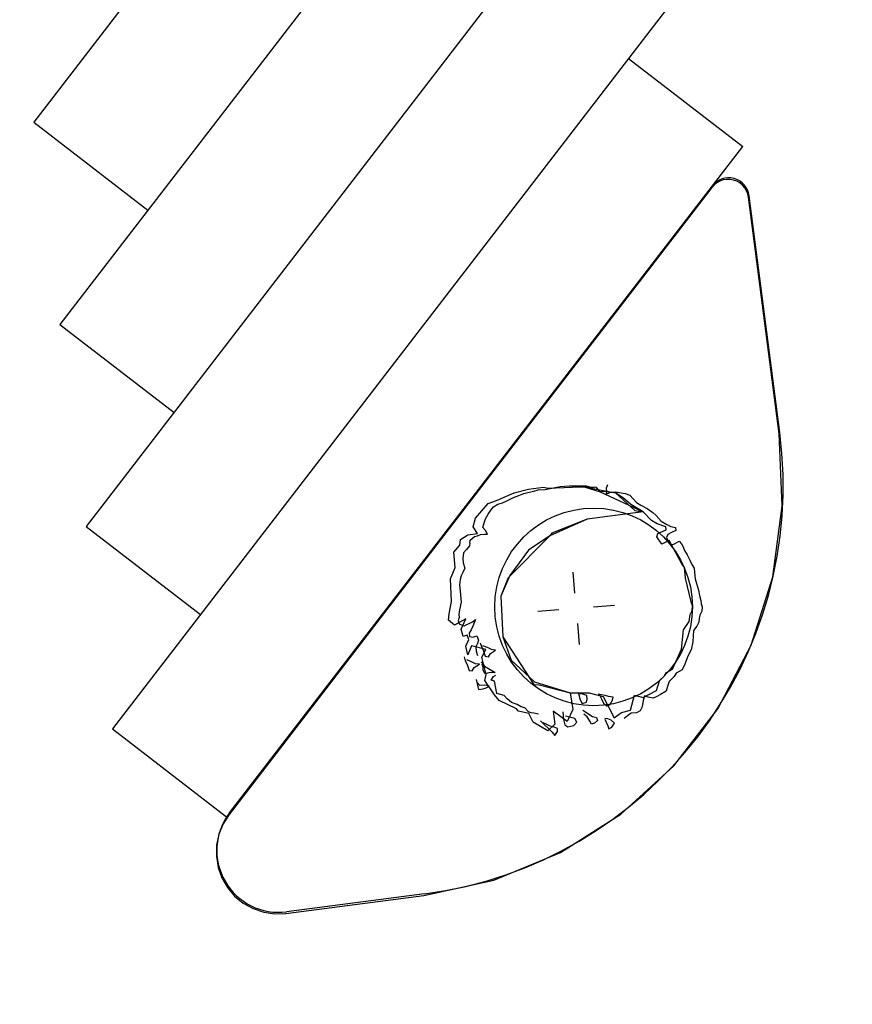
# Model space of a CAD drawing. Extents: x 446005 to 446745, y 447032 to 448234.
# Tile 29 of 127: x 446304 to 446324, y 447162 to 447185. Entities that reach past the tile are written whole.
import ezdxf

# ---------------------------------------------------------------- set-up
doc = ezdxf.new("R2010")
doc.units = 0
doc.header["$LTSCALE"] = 2
doc.header["$MEASUREMENT"] = 0
doc.linetypes.add('AUSGEZOGEN', pattern=[0])
for name, color, linetype in [('BOESCHG', 250, 'AUSGEZOGEN'), ('DB-Autohof', 15, 'CONTINUOUS'), ('FBRTOP', 250, 'AUSGEZOGEN')]:
    doc.layers.add(name, color=color, linetype=linetype)

msp = doc.modelspace()

# ---------------------------------------------------------------- linework, layer by layer
at = {"layer": 'BOESCHG'}
msp.add_lwpolyline([(446482.746, 447140.555, 0.000007), (446485.092, 447124.399, 0.000282)], format="xyb", dxfattribs=at)
at = {"layer": 'DB-Autohof', "linetype": 'Continuous'}
for p, q in [((446318.609, 447202.055), (446303.94, 447183.007)), ((446319.246, 447197.147), (446304.577, 447178.099)), ((446319.884, 447192.238), (446305.215, 447173.19)), ((446320.521, 447187.329), (446305.852, 447168.282)), ((446318.385, 447184.557), (446321.159, 447182.421)), ((446303.94, 447183.007), (446306.713, 447180.871)), ((446320.422, 447181.464), (446321.159, 447182.421)), ((446308.699, 447166.241), (446320.422, 447181.464)), ((446320.464, 447181.488), (446320.408, 447181.426)), ((446320.531, 447181.54), (446320.464, 447181.488)), ((446320.605, 447181.58), (446320.531, 447181.54)), ((446320.684, 447181.607), (446320.605, 447181.58)), ((446320.767, 447181.62), (446320.684, 447181.607)), ((446320.851, 447181.619), (446320.767, 447181.62)), ((446320.934, 447181.604), (446320.851, 447181.619)), ((446321.013, 447181.575), (446320.934, 447181.604)), ((446321.086, 447181.534), (446321.013, 447181.575)), ((446321.151, 447181.481), (446321.086, 447181.534)), ((446321.207, 447181.417), (446321.151, 447181.481)), ((446320.408, 447181.426), (446313.81, 447172.858)), ((446321.251, 447181.346), (446321.207, 447181.417)), ((446321.282, 447181.268), (446321.251, 447181.346)), ((446321.3, 447181.186), (446321.282, 447181.268)), ((446322.06, 447175.478), (446321.314, 447181.224)), ((446322.046, 447175.44), (446321.3, 447181.186)), ((446304.577, 447178.099), (446307.351, 447175.963)), ((446322.119, 447173.698), (446322.046, 447175.44)), ((446315.609, 447174.012), (446315.956, 447174.097)), ((446315.845, 447173.996), (446315.973, 447174.025)), ((446315.845, 447173.996), (446315.973, 447174.025)), ((446315.956, 447174.097), (446316.324, 447174.147)), ((446315.973, 447174.025), (446316.083, 447174.053)), ((446315.973, 447174.025), (446316.083, 447174.053)), ((446316.083, 447174.053), (446316.192, 447174.081)), ((446316.083, 447174.053), (446316.192, 447174.081)), ((446316.192, 447174.081), (446316.359, 447174.095)), ((446316.192, 447174.081), (446316.359, 447174.095)), ((446316.324, 447174.147), (446316.429, 447174.122)), ((446316.359, 447174.095), (446316.561, 447174.13)), ((446316.359, 447174.095), (446316.561, 447174.13)), ((446316.429, 447174.122), (446317.021, 447174.144)), ((446316.561, 447174.13), (446316.726, 447174.163)), ((446316.561, 447174.13), (446316.726, 447174.163)), ((446316.726, 447174.163), (446316.948, 447174.182)), ((446316.726, 447174.163), (446316.948, 447174.182)), ((446316.948, 447174.182), (446317.171, 447174.182)), ((446316.948, 447174.182), (446317.171, 447174.182)), ((446317.021, 447174.144), (446317.311, 447174.155)), ((446317.171, 447174.182), (446317.358, 447174.178)), ((446317.171, 447174.182), (446317.358, 447174.178)), ((446317.311, 447174.155), (446317.694, 447174.038)), ((446317.61, 447174.143), (446317.311, 447174.155)), ((446317.311, 447174.155), (446318.068, 447174.013)), ((446317.358, 447174.178), (446317.472, 447174.151)), ((446317.358, 447174.178), (446317.472, 447174.151)), ((446317.472, 447174.151), (446317.548, 447174.138)), ((446317.472, 447174.151), (446317.548, 447174.138)), ((446317.694, 447174.038), (446317.61, 447174.143)), ((446317.768, 447174.044), (446317.694, 447174.038)), ((446317.694, 447174.038), (446318.741, 447173.548)), ((446318.068, 447174.013), (446317.768, 447174.044)), ((446317.853, 447174.052), (446317.841, 447173.977)), ((446317.841, 447173.977), (446317.93, 447174.021)), ((446317.877, 447174.203), (446317.847, 447174.126)), ((446317.847, 447174.126), (446317.853, 447174.052)), ((446317.93, 447174.021), (446318.004, 447174.027)), ((446318.004, 447174.027), (446318.078, 447174.034)), ((446318.078, 447174.034), (446318.211, 447174.008)), ((446314.978, 447173.755), (446315.177, 447173.827)), ((446315.177, 447173.827), (446315.609, 447174.012)), ((446315.324, 447173.766), (446315.413, 447173.811)), ((446315.324, 447173.766), (446315.413, 447173.811)), ((446315.413, 447173.811), (446315.592, 447173.9)), ((446315.413, 447173.811), (446315.592, 447173.9)), ((446315.592, 447173.9), (446315.719, 447173.948)), ((446315.592, 447173.9), (446315.719, 447173.948)), ((446315.719, 447173.948), (446315.845, 447173.996)), ((446315.719, 447173.948), (446315.845, 447173.996)), ((446318.266, 447173.88), (446318.068, 447174.013)), ((446318.068, 447174.013), (446318.538, 447173.583)), ((446318.211, 447174.008), (446318.305, 447173.997)), ((446318.446, 447173.728), (446318.266, 447173.88)), ((446318.305, 447173.997), (446318.42, 447173.951)), ((446318.42, 447173.951), (446318.502, 447173.864)), ((446318.502, 447173.864), (446318.584, 447173.778)), ((446314.673, 447173.394), (446314.978, 447173.755)), ((446314.974, 447173.495), (446315.04, 447173.593)), ((446314.974, 447173.495), (446315.04, 447173.593)), ((446315.04, 447173.593), (446315.108, 447173.674)), ((446315.04, 447173.593), (446315.108, 447173.674)), ((446315.108, 447173.674), (446315.214, 447173.738)), ((446315.108, 447173.674), (446315.214, 447173.738)), ((446315.214, 447173.738), (446315.324, 447173.766)), ((446315.214, 447173.738), (446315.324, 447173.766)), ((446318.741, 447173.548), (446317.38, 447173.372)), ((446318.741, 447173.548), (446317.38, 447173.372)), ((446318.741, 447173.548), (446318.446, 447173.728)), ((446318.538, 447173.583), (446318.741, 447173.548)), ((446318.584, 447173.778), (446318.683, 447173.712)), ((446318.683, 447173.712), (446318.838, 447173.631)), ((446318.945, 447173.341), (446318.741, 447173.548)), ((446318.838, 447173.631), (446318.977, 447173.531)), ((446321.888, 447171.97), (446322.119, 447173.698)), ((446314.616, 447173.184), (446314.673, 447173.394)), ((446314.88, 447173.282), (446314.909, 447173.377)), ((446314.88, 447173.282), (446314.909, 447173.377)), ((446314.909, 447173.377), (446314.974, 447173.495)), ((446314.909, 447173.377), (446314.974, 447173.495)), ((446317.38, 447173.372), (446316.475, 447172.97)), ((446317.38, 447173.372), (446316.521, 447173.033)), ((446319.082, 447173.259), (446318.945, 447173.341)), ((446318.977, 447173.531), (446319.057, 447173.463)), ((446319.057, 447173.463), (446319.181, 447173.325)), ((446319.181, 447173.325), (446319.318, 447173.243)), ((446305.215, 447173.19), (446307.988, 447171.054)), ((446314.722, 447173.025), (446314.616, 447173.184)), ((446314.852, 447173.168), (446314.88, 447173.282)), ((446314.852, 447173.168), (446314.88, 447173.282)), ((446314.914, 447173.098), (446314.852, 447173.168)), ((446314.914, 447173.098), (446314.852, 447173.168)), ((446314.959, 447173.009), (446314.914, 447173.098)), ((446314.959, 447173.009), (446314.914, 447173.098)), ((446319.293, 447173.184), (446319.082, 447173.259)), ((446319.102, 447173.019), (446319.299, 447173.11)), ((446319.299, 447173.11), (446319.293, 447173.184)), ((446319.318, 447173.243), (446319.415, 447173.195)), ((446319.415, 447173.195), (446319.529, 447173.168)), ((446319.536, 447173.093), (446319.428, 447173.047)), ((446319.529, 447173.168), (446319.536, 447173.093)), ((446313.81, 447172.858), (446308.685, 447166.203)), ((446314.287, 447172.739), (446314.306, 447172.879)), ((446314.306, 447172.879), (446314.483, 447172.987)), ((446314.483, 447172.987), (446314.722, 447173.025)), ((446314.53, 447172.787), (446314.542, 447172.862)), ((446314.53, 447172.787), (446314.542, 447172.862)), ((446314.542, 447172.862), (446314.647, 447172.946)), ((446314.542, 447172.862), (446314.647, 447172.946)), ((446314.647, 447172.946), (446314.72, 447172.97)), ((446314.647, 447172.946), (446314.72, 447172.97)), ((446314.72, 447172.97), (446314.792, 447172.995)), ((446314.72, 447172.97), (446314.792, 447172.995)), ((446314.792, 447172.995), (446314.885, 447173.003)), ((446314.792, 447172.995), (446314.885, 447173.003)), ((446314.885, 447173.003), (446314.959, 447173.009)), ((446314.885, 447173.003), (446314.959, 447173.009)), ((446316.475, 447172.97), (446315.463, 447171.949)), ((446316.475, 447172.97), (446315.956, 447172.62)), ((446316.521, 447173.033), (446316.475, 447172.97)), ((446319.071, 447172.942), (446319.102, 447173.019)), ((446319.198, 447172.766), (446319.071, 447172.942)), ((446319.376, 447172.855), (446319.198, 447172.766)), ((446319.338, 447173.002), (446319.307, 447172.925)), ((446319.307, 447172.925), (446319.352, 447172.836)), ((446319.428, 447173.047), (446319.338, 447173.002)), ((446319.352, 447172.836), (446319.434, 447172.75)), ((446319.685, 447172.285), (446319.376, 447172.855)), ((446319.506, 447172.774), (446319.613, 447172.839)), ((446319.613, 447172.839), (446319.674, 447172.77)), ((446314.143, 447172.568), (446314.287, 447172.739)), ((446314.451, 447172.637), (446314.379, 447172.552)), ((446314.451, 447172.637), (446314.379, 447172.552)), ((446314.524, 447172.723), (446314.451, 447172.637)), ((446314.524, 447172.723), (446314.451, 447172.637)), ((446314.53, 447172.787), (446314.524, 447172.723)), ((446314.53, 447172.787), (446314.524, 447172.723)), ((446315.956, 447172.62), (446315.506, 447172.004)), ((446319.434, 447172.75), (446319.506, 447172.774)), ((446319.674, 447172.77), (446319.717, 447172.699)), ((446319.717, 447172.699), (446319.744, 447172.608)), ((446319.744, 447172.608), (446319.809, 447172.501)), ((446314.173, 447172.2), (446314.143, 447172.568)), ((446314.379, 447172.552), (446314.364, 447172.418)), ((446314.379, 447172.552), (446314.364, 447172.418)), ((446314.364, 447172.418), (446314.372, 447172.313)), ((446314.364, 447172.418), (446314.372, 447172.313)), ((446319.809, 447172.501), (446319.875, 447172.377)), ((446319.875, 447172.377), (446319.921, 447172.269)), ((446314.064, 447171.926), (446314.173, 447172.2)), ((446314.41, 447172.184), (446314.366, 447172.074)), ((446314.41, 447172.184), (446314.366, 447172.074)), ((446314.372, 447172.313), (446314.41, 447172.184)), ((446314.372, 447172.313), (446314.41, 447172.184)), ((446319.748, 447172.197), (446319.685, 447172.285)), ((446319.77, 447171.938), (446319.748, 447172.197)), ((446319.921, 447172.269), (446319.984, 447172.181)), ((446319.984, 447172.181), (446319.992, 447172.088)), ((446314.084, 447171.371), (446314.064, 447171.926)), ((446314.3, 447171.91), (446314.285, 447171.776)), ((446314.3, 447171.91), (446314.285, 447171.776)), ((446314.32, 447171.991), (446314.3, 447171.91)), ((446314.32, 447171.991), (446314.3, 447171.91)), ((446314.366, 447172.074), (446314.32, 447171.991)), ((446314.366, 447172.074), (446314.32, 447171.991)), ((446315.506, 447172.004), (446315.286, 447171.505)), ((446315.463, 447171.949), (446315.286, 447171.505)), ((446317.084, 447171.576), (446317.041, 447172.086)), ((446319.913, 447171.335), (446319.77, 447171.938)), ((446319.992, 447172.088), (446320, 447171.996)), ((446320, 447171.996), (446320.006, 447171.922)), ((446320.006, 447171.922), (446320.034, 447171.812)), ((446321.361, 447170.309), (446321.888, 447171.97)), ((446314.285, 447171.776), (446314.292, 447171.697)), ((446314.285, 447171.776), (446314.292, 447171.697)), ((446314.292, 447171.697), (446314.305, 447171.539)), ((446314.292, 447171.697), (446314.305, 447171.539)), ((446320.034, 447171.812), (446320.085, 447171.649)), ((446320.085, 447171.649), (446320.114, 447171.521)), ((446314.305, 447171.539), (446314.314, 447171.434)), ((446314.305, 447171.539), (446314.314, 447171.434)), ((446314.314, 447171.434), (446314.32, 447171.355)), ((446314.314, 447171.434), (446314.32, 447171.355)), ((446315.286, 447171.505), (446315.334, 447170.513)), ((446315.286, 447171.505), (446315.334, 447170.513)), ((446320.114, 447171.521), (446320.143, 447171.393)), ((446320.143, 447171.393), (446320.15, 447171.319)), ((446314.029, 447171.076), (446314.084, 447171.371)), ((446314.283, 447171.166), (446314.265, 447171.059)), ((446314.283, 447171.166), (446314.265, 447171.059)), ((446314.32, 447171.355), (446314.283, 447171.166)), ((446314.32, 447171.355), (446314.283, 447171.166)), ((446316.692, 447171.173), (446316.182, 447171.131)), ((446317.538, 447171.241), (446318.048, 447171.283)), ((446319.881, 447171.053), (446319.929, 447171.15)), ((446319.938, 447171.263), (446319.913, 447171.335)), ((446319.929, 447171.15), (446319.938, 447171.263)), ((446320.15, 447171.319), (446320.174, 447171.246)), ((446320.174, 447171.246), (446320.165, 447171.134)), ((446314.016, 447170.915), (446314.029, 447171.076)), ((446314.158, 447170.795), (446314.016, 447170.915)), ((446314.437, 447170.951), (446314.158, 447170.795)), ((446314.272, 447170.98), (446314.252, 447170.899)), ((446314.272, 447170.98), (446314.252, 447170.899)), ((446314.265, 447171.059), (446314.272, 447170.98)), ((446314.265, 447171.059), (446314.272, 447170.98)), ((446314.325, 447170.703), (446314.437, 447170.951)), ((446314.599, 447170.875), (446314.673, 447170.934)), ((446314.599, 447170.875), (446314.673, 447170.934)), ((446314.673, 447170.934), (446314.607, 447170.77)), ((446314.673, 447170.934), (446314.607, 447170.77)), ((446319.858, 447170.883), (446319.881, 447171.053)), ((446320.105, 447170.961), (446320.094, 447170.867)), ((446320.117, 447171.037), (446320.105, 447170.961)), ((446320.165, 447171.134), (446320.117, 447171.037)), ((446314.252, 447170.899), (446314.285, 447170.822)), ((446314.252, 447170.899), (446314.285, 447170.822)), ((446314.285, 447170.822), (446314.395, 447170.779)), ((446314.285, 447170.822), (446314.395, 447170.779)), ((446314.367, 447170.521), (446314.325, 447170.703)), ((446314.395, 447170.779), (446314.599, 447170.875)), ((446314.395, 447170.779), (446314.599, 447170.875)), ((446314.561, 447170.687), (446314.515, 447170.603)), ((446314.561, 447170.687), (446314.515, 447170.603)), ((446314.607, 447170.77), (446314.561, 447170.687)), ((446314.607, 447170.77), (446314.561, 447170.687)), ((446317.146, 447170.838), (446317.189, 447170.328)), ((446319.672, 447170.215), (446319.725, 447170.686)), ((446319.725, 447170.686), (446319.858, 447170.883)), ((446320.046, 447170.77), (446319.962, 447170.669)), ((446320.094, 447170.867), (446320.046, 447170.77)), ((446314.47, 447170.556), (446314.367, 447170.521)), ((446314.439, 447170.289), (446314.505, 447170.453)), ((446314.505, 447170.453), (446314.47, 447170.556)), ((446314.515, 447170.603), (446314.522, 447170.524)), ((446314.515, 447170.603), (446314.522, 447170.524)), ((446314.522, 447170.524), (446314.603, 447170.505)), ((446314.522, 447170.524), (446314.603, 447170.505)), ((446314.603, 447170.505), (446314.706, 447170.54)), ((446314.603, 447170.505), (446314.706, 447170.54)), ((446314.706, 447170.54), (446314.741, 447170.437)), ((446314.706, 447170.54), (446314.741, 447170.437)), ((446314.741, 447170.437), (446314.722, 447170.356)), ((446314.741, 447170.437), (446314.722, 447170.356)), ((446315.334, 447170.513), (446315.535, 447169.948)), ((446315.334, 447170.513), (446316.085, 447169.357)), ((446319.954, 447170.538), (446319.948, 447170.389)), ((446319.962, 447170.669), (446319.954, 447170.538)), ((446314.483, 447170.08), (446314.439, 447170.289)), ((446314.576, 447170.293), (446314.483, 447170.08)), ((446314.918, 447170.21), (446314.576, 447170.293)), ((446314.722, 447170.356), (446314.675, 447170.272)), ((446314.722, 447170.356), (446314.675, 447170.272)), ((446314.675, 447170.272), (446314.684, 447170.167)), ((446314.675, 447170.272), (446314.684, 447170.167)), ((446314.786, 447170.368), (446314.812, 447170.277)), ((446314.786, 447170.368), (446314.812, 447170.277)), ((446314.812, 447170.277), (446314.857, 447170.187)), ((446314.812, 447170.277), (446314.857, 447170.187)), ((446314.823, 447170.02), (446314.918, 447170.21)), ((446314.963, 447170.252), (446314.848, 447170.298)), ((446314.963, 447170.252), (446314.848, 447170.298)), ((446315.061, 447170.204), (446314.963, 447170.252)), ((446315.061, 447170.204), (446314.963, 447170.252)), ((446315.031, 447170.109), (446315.155, 447170.194)), ((446315.031, 447170.109), (446315.155, 447170.194)), ((446315.155, 447170.194), (446315.061, 447170.204)), ((446315.155, 447170.194), (446315.061, 447170.204)), ((446319.451, 447169.731), (446319.672, 447170.215)), ((446319.908, 447170.199), (446319.828, 447170.043)), ((446319.948, 447170.389), (446319.908, 447170.199)), ((446320.554, 447168.764), (446321.361, 447170.309)), ((446314.395, 447170.025), (446314.421, 447169.935)), ((446314.395, 447170.025), (446314.421, 447169.935)), ((446314.573, 447169.91), (446314.457, 447169.956)), ((446314.573, 447169.91), (446314.457, 447169.956)), ((446314.684, 447170.167), (446314.719, 447170.064)), ((446314.684, 447170.167), (446314.719, 447170.064)), ((446314.93, 447169.603), (446314.823, 447170.02)), ((446314.857, 447170.187), (446314.882, 447170.115)), ((446314.857, 447170.187), (446314.882, 447170.115)), ((446314.882, 447170.115), (446314.906, 447170.043)), ((446314.882, 447170.115), (446314.906, 447170.043)), ((446314.906, 447170.043), (446314.982, 447170.03)), ((446314.906, 447170.043), (446314.982, 447170.03)), ((446314.982, 447170.03), (446315.031, 447170.109)), ((446314.982, 447170.03), (446315.031, 447170.109)), ((446319.828, 447170.043), (446319.751, 447169.851)), ((446314.421, 447169.935), (446314.466, 447169.845)), ((446314.421, 447169.935), (446314.466, 447169.845)), ((446314.466, 447169.845), (446314.491, 447169.773)), ((446314.466, 447169.845), (446314.491, 447169.773)), ((446314.491, 447169.773), (446314.515, 447169.7)), ((446314.491, 447169.773), (446314.515, 447169.7)), ((446314.67, 447169.862), (446314.573, 447169.91)), ((446314.67, 447169.862), (446314.573, 447169.91)), ((446314.591, 447169.688), (446314.64, 447169.766)), ((446314.591, 447169.688), (446314.64, 447169.766)), ((446314.64, 447169.766), (446314.764, 447169.851)), ((446314.64, 447169.766), (446314.764, 447169.851)), ((446314.764, 447169.851), (446314.67, 447169.862)), ((446314.764, 447169.851), (446314.67, 447169.862)), ((446314.806, 447169.904), (446314.89, 447169.799)), ((446314.806, 447169.904), (446314.89, 447169.799)), ((446314.854, 447169.777), (446314.829, 447169.85)), ((446314.854, 447169.777), (446314.829, 447169.85)), ((446314.86, 447169.703), (446314.854, 447169.777)), ((446314.86, 447169.703), (446314.854, 447169.777)), ((446314.89, 447169.799), (446315.027, 447169.717)), ((446314.89, 447169.799), (446315.027, 447169.717)), ((446315.027, 447169.717), (446315.144, 447169.652)), ((446315.027, 447169.717), (446315.144, 447169.652)), ((446315.535, 447169.948), (446316.101, 447169.424)), ((446319.309, 447169.645), (446319.451, 447169.731)), ((446319.688, 447169.715), (446319.546, 447169.628)), ((446319.751, 447169.851), (446319.688, 447169.715)), ((446314.515, 447169.7), (446314.591, 447169.688)), ((446314.515, 447169.7), (446314.591, 447169.688)), ((446314.687, 447169.476), (446314.744, 447169.238)), ((446314.687, 447169.476), (446314.744, 447169.238)), ((446314.905, 447169.614), (446314.86, 447169.703)), ((446314.905, 447169.614), (446314.86, 447169.703)), ((446314.894, 447169.454), (446314.93, 447169.603)), ((446314.996, 447169.64), (446314.905, 447169.614)), ((446314.996, 447169.64), (446314.905, 447169.614)), ((446315.07, 447169.646), (446314.996, 447169.64)), ((446315.07, 447169.646), (446314.996, 447169.64)), ((446315.047, 447169.464), (446315.105, 447169.55)), ((446315.047, 447169.464), (446315.105, 447169.55)), ((446315.144, 447169.652), (446315.07, 447169.646)), ((446315.144, 447169.652), (446315.07, 447169.646)), ((446315.105, 447169.55), (446315.166, 447169.587)), ((446315.105, 447169.55), (446315.166, 447169.587)), ((446319.14, 447169.444), (446319.26, 447169.566)), ((446319.26, 447169.566), (446319.309, 447169.645)), ((446319.496, 447169.55), (446319.376, 447169.428)), ((446319.546, 447169.628), (446319.496, 447169.55)), ((446314.774, 447169.334), (446314.712, 447169.403)), ((446314.774, 447169.334), (446314.712, 447169.403)), ((446314.744, 447169.238), (446314.856, 447169.248)), ((446314.744, 447169.238), (446314.856, 447169.248)), ((446314.885, 447169.343), (446314.774, 447169.334)), ((446314.885, 447169.343), (446314.774, 447169.334)), ((446314.856, 447169.248), (446314.928, 447169.272)), ((446314.856, 447169.248), (446314.928, 447169.272)), ((446314.999, 447169.315), (446314.885, 447169.343)), ((446314.999, 447169.315), (446314.885, 447169.343)), ((446315.134, 447169.102), (446314.894, 447169.454)), ((446314.928, 447169.272), (446314.999, 447169.315)), ((446314.928, 447169.272), (446314.999, 447169.315)), ((446315.13, 447169.438), (446315.047, 447169.464)), ((446315.13, 447169.438), (446315.047, 447169.464)), ((446315.188, 447169.135), (446315.13, 447169.438)), ((446315.188, 447169.135), (446315.13, 447169.438)), ((446316.085, 447169.357), (446316.213, 447169.348)), ((446316.101, 447169.424), (446316.966, 447169.151)), ((446316.213, 447169.348), (446316.966, 447169.151)), ((446319.066, 447169.214), (446319.14, 447169.444)), ((446319.33, 447169.312), (446319.302, 447169.198)), ((446319.376, 447169.428), (446319.33, 447169.312)), ((446315.248, 447168.97), (446315.134, 447169.102)), ((446315.37, 447169.086), (446315.188, 447169.135)), ((446315.37, 447169.086), (446315.188, 447169.135)), ((446315.441, 447169.011), (446315.37, 447169.086)), ((446315.441, 447169.011), (446315.37, 447169.086)), ((446315.546, 447168.922), (446315.441, 447169.011)), ((446315.546, 447168.922), (446315.441, 447169.011)), ((446316.966, 447169.151), (446317.431, 447169.152)), ((446316.966, 447169.151), (446317.037, 447168.747)), ((446317.162, 447169.168), (446317.214, 447168.986)), ((446317.162, 447169.168), (446317.214, 447168.986)), ((446317.277, 447169.122), (446317.202, 447169.134)), ((446317.277, 447169.122), (446317.202, 447169.134)), ((446317.373, 447169.093), (446317.277, 447169.122)), ((446317.373, 447169.093), (446317.277, 447169.122)), ((446317.368, 447168.925), (446317.381, 447169)), ((446317.368, 447168.925), (446317.381, 447169)), ((446317.381, 447169), (446317.373, 447169.093)), ((446317.381, 447169), (446317.373, 447169.093)), ((446317.431, 447169.152), (446317.774, 447169.069)), ((446317.726, 447169.104), (446317.651, 447169.116)), ((446317.726, 447169.104), (446317.651, 447169.116)), ((446317.668, 447169.136), (446317.734, 447169.011)), ((446317.668, 447169.136), (446317.734, 447169.011)), ((446317.82, 447169.093), (446317.726, 447169.104)), ((446317.82, 447169.093), (446317.726, 447169.104)), ((446317.734, 447169.011), (446317.78, 447168.903)), ((446317.734, 447169.011), (446317.78, 447168.903)), ((446317.774, 447169.069), (446318.041, 447168.551)), ((446317.897, 447169.062), (446317.82, 447169.093)), ((446317.897, 447169.062), (446317.82, 447169.093)), ((446318.01, 447169.053), (446317.897, 447169.062)), ((446318.01, 447169.053), (446317.897, 447169.062)), ((446317.998, 447168.977), (446318.01, 447169.053)), ((446317.998, 447168.977), (446318.01, 447169.053)), ((446318.435, 447168.733), (446318.535, 447169.096)), ((446318.535, 447169.096), (446318.745, 447169.039)), ((446318.772, 447169.079), (446318.744, 447168.965)), ((446318.745, 447169.039), (446319.066, 447169.214)), ((446318.867, 447169.05), (446318.772, 447169.079)), ((446318.981, 447169.022), (446318.867, 447169.05)), ((446319.071, 447169.067), (446318.981, 447169.022)), ((446319.16, 447169.112), (446319.071, 447169.067)), ((446319.302, 447169.198), (446319.16, 447169.112)), ((446315.664, 447168.768), (446315.248, 447168.97)), ((446315.68, 447168.869), (446315.546, 447168.922)), ((446315.68, 447168.869), (446315.546, 447168.922)), ((446315.717, 447168.713), (446315.664, 447168.768)), ((446315.782, 447168.812), (446315.68, 447168.869)), ((446315.782, 447168.812), (446315.68, 447168.869)), ((446315.865, 447168.787), (446315.782, 447168.812)), ((446315.865, 447168.787), (446315.782, 447168.812)), ((446315.954, 447168.697), (446315.865, 447168.787)), ((446315.954, 447168.697), (446315.865, 447168.787)), ((446317.214, 447168.986), (446317.259, 447168.897)), ((446317.214, 447168.986), (446317.259, 447168.897)), ((446317.259, 447168.897), (446317.368, 447168.925)), ((446317.259, 447168.897), (446317.368, 447168.925)), ((446317.78, 447168.903), (446317.86, 447168.835)), ((446317.78, 447168.903), (446317.86, 447168.835)), ((446317.86, 447168.835), (446317.933, 447168.86)), ((446317.86, 447168.835), (446317.933, 447168.86)), ((446317.933, 447168.86), (446317.998, 447168.977)), ((446317.933, 447168.86), (446317.998, 447168.977)), ((446318.719, 447168.814), (446318.672, 447168.717)), ((446318.744, 447168.965), (446318.719, 447168.814)), ((446319.49, 447167.383), (446320.554, 447168.764)), ((446315.965, 447168.653), (446315.717, 447168.713)), ((446316.021, 447168.67), (446315.954, 447168.697)), ((446316.021, 447168.67), (446315.954, 447168.697)), ((446316.074, 447168.443), (446315.965, 447168.653)), ((446316.086, 447168.66), (446316.021, 447168.67)), ((446316.086, 447168.66), (446316.021, 447168.67)), ((446316.202, 447168.637), (446316.086, 447168.66)), ((446316.202, 447168.637), (446316.086, 447168.66)), ((446316.555, 447168.706), (446316.6, 447168.393)), ((446316.893, 447168.455), (446316.555, 447168.706)), ((446316.792, 447168.69), (446316.807, 447168.505)), ((446316.792, 447168.69), (446316.807, 447168.505)), ((446316.989, 447168.558), (446316.857, 447168.584)), ((446316.989, 447168.558), (446316.857, 447168.584)), ((446317.037, 447168.747), (446316.893, 447168.455)), ((446317.085, 447168.528), (446316.989, 447168.558)), ((446317.085, 447168.528), (446316.989, 447168.558)), ((446317.13, 447168.439), (446317.085, 447168.528)), ((446317.13, 447168.439), (446317.085, 447168.528)), ((446317.273, 447168.73), (446317.509, 447168.582)), ((446317.273, 447168.73), (446317.509, 447168.582)), ((446317.379, 447168.572), (446317.299, 447168.639)), ((446317.379, 447168.572), (446317.299, 447168.639)), ((446317.444, 447168.465), (446317.379, 447168.572)), ((446317.444, 447168.465), (446317.379, 447168.572)), ((446317.509, 447168.582), (446317.605, 447168.553)), ((446317.509, 447168.582), (446317.605, 447168.553)), ((446317.605, 447168.553), (446317.629, 447168.481)), ((446317.605, 447168.553), (446317.629, 447168.481)), ((446317.887, 447168.521), (446317.811, 447168.533)), ((446317.887, 447168.521), (446317.811, 447168.533)), ((446317.964, 447168.49), (446317.887, 447168.521)), ((446317.964, 447168.49), (446317.887, 447168.521)), ((446318.041, 447168.551), (446318.216, 447168.678)), ((446318.216, 447168.678), (446318.435, 447168.733)), ((446318.365, 447168.598), (446318.277, 447168.535)), ((446318.453, 447168.661), (446318.365, 447168.598)), ((446318.582, 447168.672), (446318.453, 447168.661)), ((446318.672, 447168.717), (446318.582, 447168.672)), ((446305.852, 447168.282), (446308.626, 447166.146)), ((446316.428, 447168.23), (446316.074, 447168.443)), ((446316.251, 447168.477), (446316.534, 447168.203)), ((446316.251, 447168.477), (446316.534, 447168.203)), ((446316.388, 447168.395), (446316.311, 447168.426)), ((446316.388, 447168.395), (446316.311, 447168.426)), ((446316.485, 447168.348), (446316.388, 447168.395)), ((446316.485, 447168.348), (446316.388, 447168.395)), ((446316.6, 447168.393), (446316.428, 447168.23)), ((446316.581, 447168.319), (446316.485, 447168.348)), ((446316.581, 447168.319), (446316.485, 447168.348)), ((446316.658, 447168.288), (446316.581, 447168.319)), ((446316.658, 447168.288), (446316.581, 447168.319)), ((446316.664, 447168.214), (446316.658, 447168.288)), ((446316.664, 447168.214), (446316.658, 447168.288)), ((446316.807, 447168.505), (446316.837, 447168.377)), ((446316.807, 447168.505), (446316.837, 447168.377)), ((446316.837, 447168.377), (446316.915, 447168.328)), ((446316.837, 447168.377), (446316.915, 447168.328)), ((446316.915, 447168.328), (446317.062, 447168.359)), ((446316.915, 447168.328), (446317.062, 447168.359)), ((446317.062, 447168.359), (446317.13, 447168.439)), ((446317.062, 447168.359), (446317.13, 447168.439)), ((446317.487, 447168.394), (446317.444, 447168.465)), ((446317.487, 447168.394), (446317.444, 447168.465)), ((446317.56, 447168.419), (446317.487, 447168.394)), ((446317.56, 447168.419), (446317.487, 447168.394)), ((446317.629, 447168.481), (446317.56, 447168.419)), ((446317.629, 447168.481), (446317.56, 447168.419)), ((446317.813, 447168.515), (446317.882, 447168.353)), ((446317.813, 447168.515), (446317.882, 447168.353)), ((446317.882, 447168.353), (446317.907, 447168.28)), ((446317.882, 447168.353), (446317.907, 447168.28)), ((446317.907, 447168.28), (446317.978, 447168.323)), ((446317.907, 447168.28), (446317.978, 447168.323)), ((446318.044, 447168.422), (446317.964, 447168.49)), ((446318.044, 447168.422), (446317.964, 447168.49)), ((446317.978, 447168.323), (446318.044, 447168.422)), ((446317.978, 447168.323), (446318.044, 447168.422)), ((446316.534, 447168.203), (446316.598, 447168.115)), ((446316.534, 447168.203), (446316.598, 447168.115)), ((446316.598, 447168.115), (446316.664, 447168.214)), ((446316.598, 447168.115), (446316.664, 447168.214)), ((446318.203, 447166.208), (446319.49, 447167.383)), ((446308.685, 447166.203), (446308.539, 447165.974)), ((446316.731, 447165.274), (446318.203, 447166.208)), ((446308.539, 447165.974), (446308.437, 447165.722)), ((446308.437, 447165.722), (446308.383, 447165.456)), ((446308.383, 447165.456), (446308.377, 447165.185)), ((446308.377, 447165.185), (446308.42, 447164.916)), ((446315.119, 447164.61), (446316.731, 447165.274)), ((446308.42, 447164.916), (446308.51, 447164.661)), ((446308.51, 447164.661), (446308.646, 447164.425)), ((446313.417, 447164.235), (446315.119, 447164.61)), ((446308.646, 447164.425), (446308.821, 447164.218)), ((446308.821, 447164.218), (446309.031, 447164.046)), ((446310.066, 447163.8), (446313.417, 447164.235)), ((446313.431, 447164.273), (446310.081, 447163.838)), ((446309.031, 447164.046), (446309.269, 447163.915)), ((446309.269, 447163.915), (446309.526, 447163.828)), ((446309.526, 447163.828), (446309.795, 447163.79)), ((446309.795, 447163.79), (446310.066, 447163.8))]:
    msp.add_line(p, q, dxfattribs=at)
msp.add_circle((446317.538, 447171.241), 2.4, dxfattribs=at)
for centre, radius, start, end in [((446320.818, 447181.159), 0.5, 7.3996, 142.4016), ((446312.143, 447174.19), 10, 277.3996, 7.3996), ((446309.887, 447165.326), 1.5, 142.4016, 277.3996)]:
    msp.add_arc(centre, radius, start, end, dxfattribs=at)
at = {"layer": 'FBRTOP'}
for points in [[(446412.075, 447372.655, 0.000006), (446414.084, 447357.131, 0.00001), (446415.257, 447348.066, 0.000016), (446416.854, 447335.736, -0.000001), (446418.45, 447323.406, -0.000146), (446420.528, 447307.322, -0.000272), (446421.634, 447298.702, -0.00647), (446421.709, 447298.052, -0.000174), (446424.154, 447273.889, -0.003297), (446424.467, 447270.569, -0.001172), (446425.263, 447261.222)], [(446363.327, 447740.448, 0.000002), (446366.277, 447717.758, 0.000326)]]:
    msp.add_lwpolyline(points, format="xyb", dxfattribs=at)

doc.saveas('drawing.dxf')
